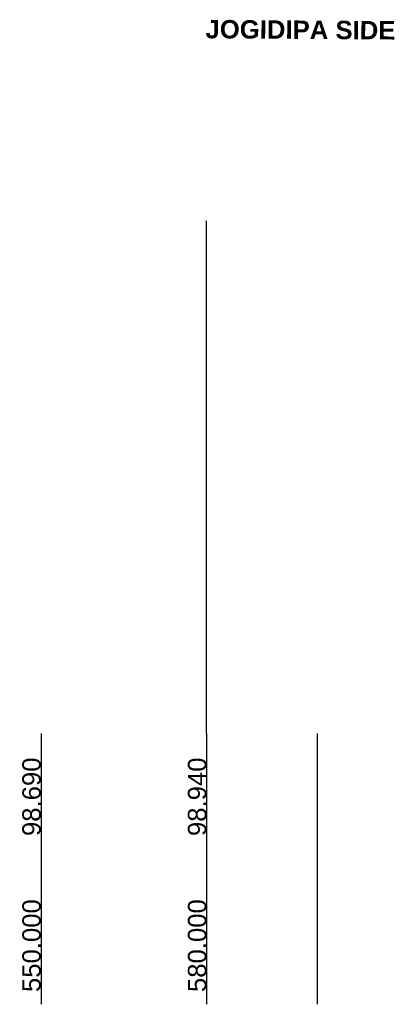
# Model space of a CAD drawing. Header units: millimetres. Extents: x -110772 to 10578, y 1312 to 153908.
# Tile 1 of 19: x 10478 to 10578, y 1312 to 1580. Entities that reach past the tile are written whole.
import ezdxf

# ---------------------------------------------------------------- set-up
doc = ezdxf.new("R2010")
doc.units = ezdxf.units.MM
doc.header["$MEASUREMENT"] = 0
doc.styles.add('GOMTI', font='arial.ttf', dxfattribs={"height": 5})

msp = doc.modelspace()

# ---------------------------------------------------------------- linework, layer by layer
at = {"color": 6, "ltscale": 15}
msp.add_line((10528.33, 1385.84), (10528.33, 1525.24), dxfattribs=at)
for p, q in [((10483.33, 1385.84), (10483.33, 1312.18)), ((10528.33, 1385.84), (10528.33, 1312.18)), ((10558.33, 1385.84), (10558.33, 1312.18))]:
    msp.add_line(p, q)
msp.add_lwpolyline([(10577.21, 1570.35, 0, 1.5, 0), (10574.21, 1570.35, 0, 0, 0), (10527.21, 1570.35, 0, 0, 0)], format="xyseb")

# ---------------------------------------------------------------- texts
at = {"insert": (10528.04, 1579.91), "char_height": 5, "attachment_point": 1, "rotation": 359.6199, "style": 'GOMTI'}
msp.add_mtext_dynamic_manual_height_columns('{\\fArial|b1|i0|c0|p34;JOGIDIPA SIDE}', width=54.4111, gutter_width=12.5, heights=[0], dxfattribs=at)
at = {"char_height": 5, "attachment_point": 6, "rotation": 90, "style": 'GOMTI'}
for s, insert, width in [('98.690', (10480.78, 1379.3), 33.3333), ('98.940', (10525.78, 1379.3), 33.3333), ('550.000', (10480.78, 1340.76), 40.0911), ('580.000', (10525.78, 1340.76), 40.0911)]:
    msp.add_mtext(s, dxfattribs=dict(at, insert=insert, width=width))

doc.saveas('drawing.dxf')
